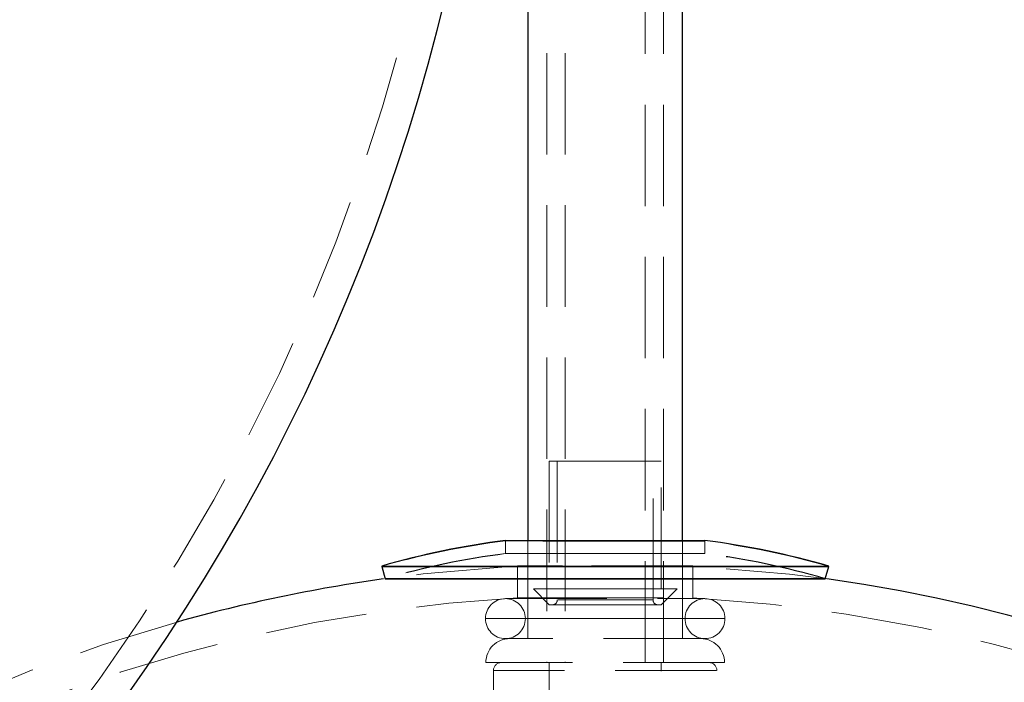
# Model space of a CAD drawing. Header units: millimetres. Extents: x 373 to 928, y 275 to 747.
# Tile 64 of 117: x 700 to 712, y 360 to 369. Entities that reach past the tile are written whole.
import ezdxf

# ---------------------------------------------------------------- set-up
doc = ezdxf.new("R2010")
doc.units = ezdxf.units.MM
doc.linetypes.add('HIDDEN', pattern=[1.905, 1.27, -0.635])
doc.styles.add('SLDTEXTSTYLE0', font='TXT', dxfattribs={"width": 0.75})
doc.dimstyles.new('SLDDIMSTYLE0', dxfattribs={"dimtxt": 3.5, "dimasz": 3.556, "dimexe": 0, "dimexo": 0.0625, "dimgap": 0.875, "dimtad": 1, "dimdec": 0, "dimlfac": 5, "dimrnd": 1e-09, "dimzin": 12, "dimdsep": 46, "dimtxsty": 'SLDTEXTSTYLE0', "dimblk1": 'CLOSED', "dimblk2": 'CLOSED', "dimsah": 1, "dimcen": 0.09, "dimadec": 0, "dimazin": 3, "dimtfac": 1, "dimtdec": 0, "dimtofl": 0, "dimtmove": 0, "dimatfit": 3, "dimldrblk": 'CLOSED', "dimfxl": 0, "dimfrac": 2, "dimtolj": 1, "dimtzin": 12, "dimarcsym": 0})

# ---------------------------------------------------------------- blocks, each defined once
blk = doc.blocks.new('_Closed')
at = {"color": 0, "linetype": 'ByBlock', "lineweight": -2}
for p, q in [((-1, 0.166667), (0, 0)), ((-1, 0.166667), (-1, -0.166667)), ((0, 0), (-1, -0.166667)), ((0, 0), (-1, 0))]:
    blk.add_line(p, q, dxfattribs=at)
blk = doc.blocks.new('_D')
at = {"color": 7, "linetype": 'Continuous', "lineweight": 0}
for p, q in [((715.474, 535.198), (750.697, 535.198)), ((749.697, 535.198), (749.697, 275.227)), ((668.671, 275.227), (750.697, 275.227))]:
    blk.add_line(p, q, dxfattribs=at)
at = {"color": 7, "linetype": 'Continuous', "lineweight": 18, "xscale": 3.556, "yscale": 3.556}
for p, rotation in [((749.697, 535.198, -1.633), 90.0000000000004), ((749.697, 275.227, -1.633), 270.0000000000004)]:
    blk.add_blockref('_Closed', p, dxfattribs=dict(at, rotation=rotation))
at = {"color": 7, "linetype": 'Continuous', "lineweight": 18, "insert": (745.185, 417.729), "char_height": 3.5, "attachment_point": 1, "rotation": 90, "style": 'SLDTEXTSTYLE0'}
blk.add_mtext('1300', dxfattribs=at)

msp = doc.modelspace()

# ---------------------------------------------------------------- linework, layer by layer
at = {"color": 7, "linetype": 'Continuous', "lineweight": 25}
for p, q in [((706.104, 394.921), (706.104, 362.149)), ((708.044, 362.149), (708.044, 394.921)), ((705.824, 362.149), (707.455, 362.149)), ((706.291, 362.146), (708.324, 362.146)), ((707.455, 362.149), (708.324, 362.149)), ((704.274, 361.828), (704.275, 361.825)), ((704.274, 361.828), (709.874, 361.828)), ((704.274, 361.824), (704.319, 361.671)), ((704.274, 361.824), (709.256, 361.824)), ((709.256, 361.824), (709.874, 361.824)), ((709.829, 361.671), (709.874, 361.824)), ((709.873, 361.825), (709.874, 361.828)), ((704.319, 361.674), (709.829, 361.674)), ((704.319, 361.671), (709.221, 361.671)), ((709.221, 361.671), (709.829, 361.671))]:
    msp.add_line(p, q, dxfattribs=at)
at = {"color": 7, "linetype": 'HIDDEN', "lineweight": 18}
for p, q in [((706.344, 394.921), (706.344, 360.621)), ((706.574, 394.921), (706.574, 360.621)), ((707.574, 360.621), (707.574, 394.921)), ((707.804, 360.621), (707.804, 394.921)), ((706.374, 363.142), (707.07, 363.142)), ((706.374, 363.142), (706.374, 361.542)), ((706.474, 363.142), (706.474, 361.404)), ((707.07, 363.142), (707.774, 363.142)), ((707.674, 361.404), (707.674, 363.142)), ((707.774, 361.542), (707.774, 363.142)), ((705.824, 362.149), (705.824, 361.988)), ((705.824, 362.146), (706.291, 362.146)), ((705.824, 362.146), (705.824, 361.985)), ((706.104, 362.149), (706.104, 360.921)), ((708.044, 360.921), (708.044, 362.149)), ((708.324, 361.988), (708.324, 362.149)), ((708.324, 361.985), (708.324, 362.146)), ((707.455, 361.988), (705.824, 361.988)), ((706.291, 361.985), (705.824, 361.985)), ((708.324, 361.985), (706.291, 361.985)), ((708.324, 361.988), (707.455, 361.988)), ((704.275, 361.825), (704.319, 361.674)), ((706.539, 361.831), (705.974, 361.831)), ((705.974, 361.831), (705.974, 361.43)), ((708.174, 361.831), (706.539, 361.831)), ((708.174, 361.43), (708.174, 361.831)), ((709.829, 361.674), (709.873, 361.825)), ((706.174, 361.542), (707.069, 361.542)), ((706.174, 361.542), (706.374, 361.344)), ((707.069, 361.542), (707.974, 361.542)), ((707.774, 361.344), (707.974, 361.542)), ((705.824, 361.421), (708.324, 361.421)), ((705.974, 361.43), (706.539, 361.43)), ((706.482, 361.404), (707.665, 361.404)), ((706.539, 361.43), (708.174, 361.43)), ((706.374, 361.344), (707.07, 361.344)), ((707.07, 361.344), (707.774, 361.344)), ((705.577, 361.171), (708.572, 361.171)), ((708.071, 361.171), (706.076, 361.171)), ((708.324, 360.921), (705.824, 360.921)), ((708.569, 360.621), (705.579, 360.621)), ((706.374, 360.621), (706.374, 356.701)), ((707.774, 356.701), (707.774, 360.621)), ((705.674, 360.521), (705.674, 358.621)), ((708.469, 360.521), (705.679, 360.521)), ((708.474, 358.621), (708.474, 360.521))]:
    msp.add_line(p, q, dxfattribs=at)
at = {"color": 7, "linetype": 'HIDDEN', "lineweight": 18, "flags": 128}
for points in [[(705.974, 361.831), (704.794, 361.731), (704.297, 361.668)], [(709.851, 361.668), (709.382, 361.728), (708.174, 361.831)]]:
    msp.add_lwpolyline(points, dxfattribs=at)
at = {"color": 7, "linetype": 'HIDDEN', "lineweight": 18}
for centre, radius, start, end in [((680.757, 374.766), 24.6, 292.7382, 0), ((707.074, 352.224), 10, 97.1808, 106.2602), ((707.074, 352.224), 10, 73.7398, 82.8192), ((707.074, 352.228), 9.84, 97.2981, 106.2602), ((707.074, 352.224), 9.84, 97.2981, 106.2602), ((707.074, 352.228), 9.84, 73.7398, 82.7019), ((707.074, 352.224), 9.84, 73.7398, 82.7019), ((707.074, 341.861), 19.6, 93.2173, 248.5441), ((705.824, 361.171), 0.25, 90, 180), ((705.824, 361.171), 0.25, 0, 90), ((706.414, 361.404), 0.06, 270, 0), ((707.734, 361.404), 0.06, 180, 270), ((708.324, 361.171), 0.25, 90, 180), ((707.074, 341.861), 19.6, 0, 86.7827), ((708.324, 361.171), 0.25, 0, 90), ((705.824, 361.171), 0.25, 180, 270), ((705.824, 361.171), 0.25, 270, 0), ((708.324, 361.171), 0.25, 180, 270), ((708.324, 361.171), 0.25, 270, 0), ((707.074, 341.861), 20, 105.5562, 149.2815), ((705.879, 360.621), 0.3, 90, 180), ((708.269, 360.621), 0.3, 0, 90), ((705.774, 360.521), 0.1, 90, 180), ((708.374, 360.521), 0.1, 0, 90)]:
    msp.add_arc(centre, radius, start, end, dxfattribs=at)
at = {"color": 7, "linetype": 'Continuous', "lineweight": 25}
for centre, radius, start, end in [((680.757, 374.766), 25, 294.8346, 0), ((707.074, 352.228), 10, 97.1808, 106.2602), ((707.074, 352.228), 10, 73.7398, 82.8192), ((707.074, 341.861), 20, 97.9818, 105.5562), ((707.074, 341.861), 20, 0, 82.0182)]:
    msp.add_arc(centre, radius, start, end, dxfattribs=at)

# ---------------------------------------------------------------- dimensions: what is measured, and where the dimension line sits
at = {"color": 7, "linetype": 'Continuous', "lineweight": 18}
dim = msp.add_linear_dim(base=(749.697, 275.227), p1=(714.474, 535.198), p2=(667.671, 275.227), angle=90, dimstyle='SLDDIMSTYLE0', dxfattribs=at)
dim.commit()
dim.dimension.update_dxf_attribs({"geometry": '_D', "text_midpoint": (749.697, 422.901), "dimtype": 160})

doc.saveas('drawing.dxf')
